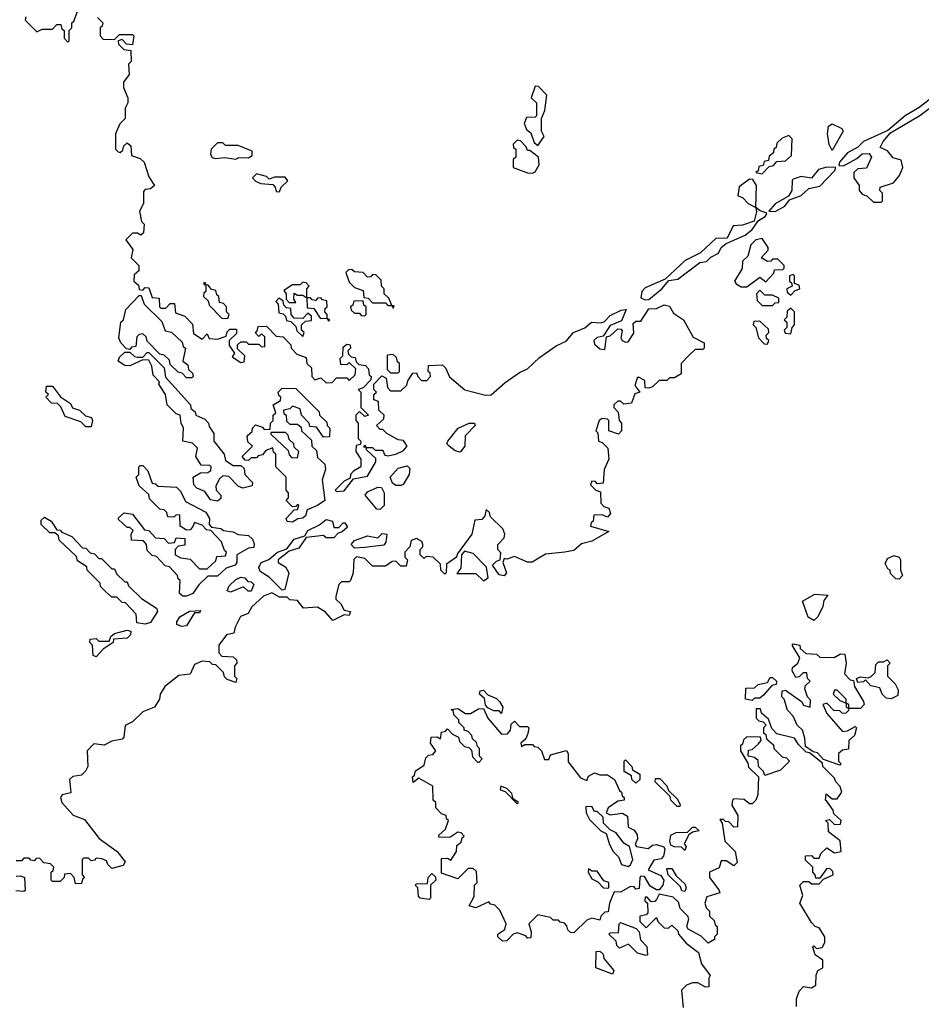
# Model space of a CAD drawing. Extents: x 2769579 to 2883812, y 684207 to 828660.
# Tile 249 of 256: x 2780828 to 2784321, y 786784 to 790597. Entities that reach past the tile are written whole.
import ezdxf

# ---------------------------------------------------------------- set-up
doc = ezdxf.new("R2010")
doc.units = 0

msp = doc.modelspace()

# ---------------------------------------------------------------- linework, layer by layer
at = {"layer": '0CON02XD'}
for points in [[(2780851.7, 790608.3), (2780850, 790595), (2780895, 790550), (2780915, 790560), (2780955, 790560), (2780971.7, 790578.3), (2780988.3, 790578.3), (2780991.7, 790561.7), (2781000, 790555), (2781000, 790525), (2781015, 790510), (2781020, 790515), (2781020, 790555), (2781030, 790565), (2781030, 790585), (2781038.3, 790591.7), (2781051.7, 790628.3)], [(2781130, 790605), (2781150, 790585), (2781148.3, 790571.7), (2781140, 790565), (2781140, 790535), (2781151.7, 790521.7), (2781195, 790520), (2781215, 790540), (2781265, 790540), (2781270, 790535), (2781265, 790500), (2781241.7, 790501.7), (2781225, 790520), (2781210, 790515), (2781211.7, 790501.7), (2781231.7, 790481.7), (2781258.3, 790478.3), (2781260, 790435), (2781250, 790425), (2781252.5, 790385), (2781230, 790355), (2781230, 790335), (2781247.5, 790295), (2781247.5, 790275), (2781237.5, 790255), (2781237.5, 790215), (2781216.4, 790193.6), (2781200, 790155), (2781200, 790095), (2781210, 790085), (2781217.5, 790082.5), (2781228.3, 790091.7), (2781231.7, 790108.3), (2781245, 790120), (2781258.3, 790108.3)], [(2782835, 790110), (2782860, 790145), (2782850, 790165), (2782850, 790215), (2782862.5, 790245), (2782870, 790305), (2782838.3, 790338.3), (2782825, 790340), (2782810, 790295), (2782830, 790275), (2782830, 790225), (2782825, 790220), (2782791.7, 790218.3), (2782782.5, 790195), (2782791.7, 790171.7), (2782808.3, 790158.3), (2782821.7, 790121.7), (2782835, 790110)], [(2784405, 790328), (2784312.9, 790257.1), (2784258.8, 790225), (2784191.7, 790168.3), (2784096.7, 790125), (2784075, 790103.3), (2784035, 790081.2), (2784003.8, 790045), (2784001.7, 790031.7), (2784019.3, 790030.7), (2784070.7, 790059.3), (2784092, 790078), (2784118.8, 790078.8), (2784127.5, 790065), (2784108.3, 790021.7), (2784075, 790020), (2784060, 790005), (2784060, 789985), (2784080, 789955), (2784080, 789935), (2784091.7, 789921.7), (2784110, 789915), (2784135, 789890), (2784165, 789890)], [(2784165, 789890), (2784170, 789895), (2784170, 789925), (2784160, 789935), (2784161.7, 789948.3), (2784212.5, 789965), (2784236.1, 789993.9), (2784248.8, 790025), (2784243, 790053), (2784211.7, 790061.7), (2784189.3, 790089.3), (2784161.7, 790101.7), (2784172.5, 790125), (2784201.2, 790158.8), (2784315, 790226.2), (2784420, 790305)], [(2783975, 790090), (2783963.6, 790113.6), (2783958, 790155), (2783961.2, 790185), (2783975, 790194), (2784013.3, 790175), (2784018, 790165), (2783975, 790090)], [(2781665, 790057.5), (2781677, 790063), (2781715, 790062.5), (2781728.3, 790071.7), (2781728.3, 790088.3), (2781675, 790110), (2781625, 790110), (2781615, 790120), (2781595, 790120), (2781570, 790095), (2781567.5, 790075), (2781573.6, 790063.6), (2781585, 790060), (2781623.6, 790063.6), (2781665, 790057.5)], [(2782815, 790002.5), (2782825, 790007.5), (2782840, 790035), (2782837.5, 790065), (2782805, 790090), (2782795, 790090), (2782790, 790105), (2782768.3, 790128.3), (2782755, 790130), (2782740, 790115), (2782741.7, 790101.7), (2782750, 790095), (2782750, 790065), (2782740, 790055), (2782740, 790025), (2782795, 790003.3), (2782815, 790002.5)], [(2783705, 790000), (2783731.7, 790028.3), (2783748.3, 790031.7), (2783761.7, 790048.3), (2783795, 790050), (2783818.3, 790071.7), (2783820, 790135), (2783808.3, 790148.3), (2783781.7, 790138.3), (2783761.7, 790118.3), (2783758.3, 790101.7), (2783750, 790095), (2783748.3, 790081.7), (2783731.7, 790068.3), (2783728.3, 790051.7), (2783711.7, 790048.3), (2783708.3, 790031.7), (2783691.7, 790028.3), (2783688.3, 790011.7), (2783680, 790005), (2783705, 790000)], [(2781258.3, 790108.3), (2781261.7, 790071.7), (2781295, 790060), (2781310, 790045), (2781328.3, 789988.3), (2781350, 789955), (2781335, 789942.5), (2781315, 789940), (2781308.3, 789931.7), (2781307.5, 789885), (2781292.5, 789855), (2781300, 789815), (2781310, 789805), (2781308.3, 789771.7), (2781297.5, 789762.5), (2781285, 789770), (2781265, 789770), (2781240, 789745), (2781267, 789707), (2781260, 789675), (2781290, 789645), (2781290, 789625), (2781271.7, 789608.3), (2781270, 789585), (2781288.3, 789568.3), (2781291.7, 789551.7), (2781305, 789550), (2781315, 789560), (2781328.3, 789558.3), (2781341.7, 789521.7), (2781368.3, 789518.3), (2781370, 789485), (2781375, 789480), (2781395, 789480), (2781411.7, 789498.3), (2781428.3, 789498.3), (2781431.7, 789461.7), (2781468.3, 789448.3), (2781498.3, 789418.3), (2781501.7, 789381.7), (2781535, 789360), (2781555, 789380), (2781561.7, 789361.7), (2781595, 789360), (2781628.3, 789371.7), (2781631.7, 789388.3), (2781641.7, 789398.3), (2781668.3, 789398.3), (2781668.3, 789381.7), (2781640, 789355), (2781640, 789335), (2781660, 789305), (2781651.7, 789291.7), (2781685, 789270), (2781698.3, 789271.7), (2781700, 789295), (2781671.7, 789321.7), (2781671.7, 789338.3), (2781685, 789350), (2781705, 789350), (2781715, 789340), (2781755, 789340), (2781765, 789330), (2781778.3, 789331.7), (2781778.3, 789368.3), (2781765, 789380), (2781755, 789370), (2781740, 789385), (2781748.3, 789391.7), (2781751.7, 789408.3), (2781785, 789410), (2781821.7, 789371.7), (2781848.3, 789368.3), (2781878.3, 789338.3), (2781880, 789325), (2781901.7, 789301.7), (2781938.3, 789288.3), (2781940, 789265), (2781958.3, 789248.3), (2781960, 789215), (2781971.7, 789201.7), (2781995, 789210), (2782015, 789190), (2782038.3, 789191.7), (2782055, 789210), (2782095, 789210), (2782105, 789200), (2782128.3, 789221.7), (2782130, 789245), (2782105, 789270), (2782095, 789260), (2782071.7, 789261.7), (2782070, 789285), (2782080, 789295), (2782081.7, 789328.3), (2782095, 789340), (2782108.3, 789338.3), (2782110, 789325), (2782100, 789315), (2782101.7, 789301.7), (2782111.7, 789291.7), (2782128.3, 789288.3), (2782131.7, 789271.7), (2782141.7, 789261.7), (2782168.3, 789258.3), (2782180, 789245), (2782181.7, 789221.7), (2782190, 789215), (2782188.3, 789201.7), (2782158.3, 789171.7), (2782140, 789165), (2782150, 789155), (2782150, 789095), (2782180, 789065), (2782165, 789060), (2782145, 789080), (2782130, 789065), (2782130, 789045), (2782140, 789035), (2782140, 788975), (2782150, 788965), (2782148.3, 788951.7), (2782131.7, 788948.3), (2782130, 788925), (2782150, 788895), (2782150, 788865), (2782121.7, 788848.3), (2782110, 788835), (2782108.3, 788821.7), (2782085, 788810), (2782050, 788775), (2782055, 788770), (2782085, 788772), (2782121.7, 788818.3), (2782175, 788828.8), (2782207.5, 788885), (2782207.5, 788897.5), (2782171.7, 788931.7), (2782170, 788940), (2782161.7, 788941.7), (2782165, 788950), (2782170, 788940), (2782195, 788940), (2782205, 788930), (2782235, 788930), (2782241.7, 788911.7), (2782255, 788907.5), (2782285, 788913.8), (2782315, 788928.8), (2782328.8, 788945), (2782315, 788967.5), (2782295, 788970), (2782250, 788995), (2782235, 789010), (2782225, 789010), (2782210, 789025), (2782238.3, 789051.7), (2782240, 789065), (2782220, 789085), (2782218.3, 789118.3), (2782200, 789125), (2782200, 789145), (2782210, 789155), (2782200, 789165), (2782200, 789185), (2782231.7, 789218.3), (2782248.3, 789208.3), (2782253, 789173), (2782265, 789160), (2782305, 789160), (2782328.3, 789181.7), (2782331.7, 789198.3), (2782351.7, 789228.3), (2782365, 789230), (2782370, 789215), (2782385, 789200), (2782405, 789200), (2782420, 789215), (2782418.3, 789228.3), (2782410, 789235), (2782411.7, 789258.3), (2782465, 789260), (2782478.3, 789248.3), (2782493.6, 789213.6), (2782553, 789163), (2782632.3, 789142.3), (2782655, 789144.2), (2782708.5, 789191.5), (2782765, 789230.8), (2782795.5, 789244.5), (2782841.3, 789288.7), (2782905.8, 789334.2), (2782945, 789352), (2782973.9, 789386.1), (2783017, 789403), (2783043.8, 789426.2), (2783077.5, 789422.5), (2783092.9, 789427.1), (2783115, 789450.8), (2783158, 789472), (2783177.5, 789475), (2783159.3, 789430.7), (2783115, 789412.5), (2783088.3, 789371.7), (2783065, 789366.7), (2783052.5, 789355), (2783055, 789340), (2783075, 789322.5), (2783095, 789320), (2783101.7, 789368.3), (2783115, 789372.5), (2783145, 789400), (2783158.3, 789398.3), (2783161.7, 789391.7), (2783157.5, 789365), (2783162.5, 789355), (2783175, 789347.5), (2783185, 789350), (2783207, 789383), (2783205, 789420), (2783215, 789430), (2783235, 789430), (2783265, 789476.7), (2783295, 789478.8), (2783325, 789492.5), (2783345, 789487.5), (2783360.7, 789460.7), (2783400, 789435), (2783437, 789367), (2783480, 789345), (2783480, 789325), (2783475, 789320), (2783445, 789320), (2783421.7, 789298.3), (2783390, 789265), (2783390, 789225), (2783365, 789210), (2783345, 789210), (2783335, 789200), (2783305, 789200), (2783280, 789175), (2783265, 789170), (2783251.7, 789171.7), (2783249.3, 789199.3), (2783225, 789212.5), (2783220.7, 789209.3), (2783210.7, 789180.7), (2783230, 789155), (2783211.7, 789148.3), (2783198.3, 789111.7), (2783168.3, 789108.3), (2783155, 789120), (2783145, 789120), (2783130, 789105), (2783130, 789095), (2783147, 789077), (2783150, 789045), (2783160, 789035), (2783160, 789005), (2783148.3, 788991.7), (2783110, 789005), (2783110, 789045), (2783105, 789050), (2783085, 789052.5), (2783072.5, 789045), (2783060, 789005), (2783067.5, 788997.5), (2783070, 788965), (2783085, 788960), (2783107, 788937), (2783110, 788895), (2783092.5, 788855), (2783088.3, 788801.7), (2783065, 788800), (2783058.3, 788808.3), (2783045, 788810), (2783040, 788795), (2783060, 788775), (2783078.3, 788768.3), (2783080, 788725), (2783091.7, 788711.7), (2783110, 788705), (2783117.5, 788685), (2783105, 788670), (2783085, 788680), (2783051.7, 788678.3), (2783050, 788655), (2783041.7, 788648.3), (2783040, 788635), (2783110, 788615), (2783045, 788577.5), (2783005, 788566.7), (2782975, 788541.2), (2782940, 788535), (2782865, 788526.7), (2782813.6, 788496.4), (2782795, 788496.7), (2782745, 788517.5), (2782715, 788507.5), (2782705, 788510), (2782700, 788495), (2782713.8, 788455), (2782705, 788443.8), (2782685, 788446.7), (2782660, 788485), (2782675, 788500), (2782690, 788505), (2782691.7, 788531.7), (2782680, 788545), (2782680, 788565), (2782705, 788590), (2782707.5, 788605), (2782700, 788625), (2782651.7, 788671.7), (2782648.3, 788688.3), (2782635, 788700), (2782630, 788675), (2782618.3, 788661.7), (2782591.7, 788658.3), (2782580, 788605), (2782523, 788527), (2782520, 788515), (2782481.7, 788488.3), (2782480, 788455), (2782475, 788450), (2782460, 788465), (2782458.3, 788488.3), (2782430, 788515), (2782402.5, 788517.5), (2782395, 788510), (2782380, 788525), (2782380, 788545), (2782390, 788555), (2782390, 788565), (2782386.4, 788576.4), (2782365, 788587.5), (2782345, 788580), (2782340, 788555), (2782320, 788535), (2782320, 788515), (2782330, 788505), (2782325, 788480), (2782305, 788480), (2782285, 788500), (2782271.7, 788498.3), (2782245, 788480), (2782195, 788480), (2782165, 788510), (2782133, 788517), (2782123, 788507), (2782120, 788455), (2782110, 788425), (2782105, 788420), (2782075, 788420), (2782065, 788410), (2782052.5, 788365), (2782053, 788353), (2782072.5, 788335), (2782085, 788310), (2782110, 788305), (2782105, 788290), (2782085, 788292.5), (2782040.8, 788270.8), (2782012.5, 788302.5), (2781981.7, 788321.7), (2781928.3, 788318.3), (2781905, 788347.5), (2781875, 788350), (2781865, 788360), (2781835, 788360), (2781805, 788377.5), (2781772.5, 788365), (2781727, 788323), (2781713, 788297), (2781684.1, 788285.9), (2781662.5, 788245), (2781658.3, 788221.7), (2781630, 788215), (2781600, 788175), (2781600, 788145), (2781611.7, 788131.7), (2781655, 788130), (2781668.3, 788118.3), (2781670, 788105), (2781660, 788095), (2781660, 788055), (2781670, 788045), (2781665, 788030), (2781631.7, 788041.7), (2781621.7, 788051.7), (2781618.3, 788068.3), (2781588.3, 788098.3), (2781575, 788100), (2781565, 788110), (2781535, 788112.5), (2781505, 788100), (2781488.3, 788061.7), (2781445, 788056.7), (2781390, 788015), (2781372.5, 787985), (2781370, 787965), (2781350, 787935), (2781305, 787916.2), (2781265, 787877.5), (2781237, 787863), (2781231.7, 787818.3), (2781225, 787810), (2781185, 787802.5), (2781155, 787787.5), (2781115, 787792.5), (2781090, 787765), (2781092.5, 787705), (2781083, 787687), (2781068.3, 787671.7), (2781034.2, 787665.8), (2781021.2, 787655), (2781027, 787603), (2780992.5, 787595), (2780986.7, 787585), (2780991.2, 787565), (2781035, 787516.7), (2781079.3, 787499.3), (2781135.8, 787425.8), (2781205.5, 787375.5), (2781236.7, 787335), (2781229.3, 787320.7), (2781185, 787310), (2781170, 787325), (2781165, 787340), (2781147, 787347), (2781125, 787350), (2781118.3, 787341.7), (2781105, 787340), (2781095, 787350), (2781075, 787350), (2781070, 787345), (2781070, 787285), (2781080, 787275), (2781071.7, 787268.3), (2781068.3, 787251.7), (2781045, 787250), (2781040, 787275), (2781025, 787290), (2781001.7, 787288.3), (2781000, 787275), (2780985, 787260), (2780955, 787260), (2780950, 787265), (2780950, 787295), (2780958.3, 787301.7), (2780960, 787315), (2780948.3, 787328.3), (2780921.7, 787331.7), (2780905, 787350), (2780891.7, 787348.3), (2780885, 787340), (2780871.7, 787341.7), (2780865, 787350), (2780845, 787350), (2780835, 787340), (2780815, 787340)], [(2781835, 789930), (2781841.7, 789948.3), (2781867, 789973), (2781857, 789987), (2781815, 789987.5), (2781795, 789980), (2781785, 789990), (2781745, 790000), (2781730, 789985), (2781741.7, 789971.7), (2781763, 789963), (2781808.3, 789958.3), (2781818.3, 789948.3), (2781821.7, 789931.7), (2781835, 789930)], [(2783755, 789853.8), (2783792.5, 789875), (2783810, 789900), (2783855, 789916.2), (2783885, 789943.8), (2783928.3, 789951.7), (2783986.4, 790013.6), (2783990, 790025), (2783955, 790026), (2783922.7, 790017.3), (2783895, 789983.8), (2783855, 789990), (2783825, 789980), (2783820, 789975), (2783818.8, 789935), (2783807, 789913), (2783755, 789883.3), (2783730, 789855), (2783755, 789853.8)], [(2783251.7, 789511.7), (2783265, 789513.3), (2783315.7, 789554.3), (2783343.3, 789586.7), (2783378.3, 789591.7), (2783462.9, 789657.1), (2783489.2, 789660.8), (2783505, 789676.7), (2783535, 789692.5), (2783546.2, 789715), (2783565, 789730), (2783638, 789762), (2783666, 789784), (2783690.5, 789819.5), (2783716.2, 789835), (2783722.5, 789845), (2783719.3, 789849.3), (2783696.2, 789856.2), (2783680, 789870), (2783682.5, 789955), (2783668.3, 789978.3), (2783655, 789980), (2783615, 789950), (2783610, 789915), (2783628.3, 789908.3), (2783650, 789885), (2783680, 789870), (2783682.5, 789852.5), (2783673.6, 789816.4), (2783628.6, 789801.4), (2783591.7, 789798.3), (2783568.8, 789751.2), (2783525, 789750), (2783465.8, 789694.2), (2783405.9, 789664.1), (2783328.3, 789591.7), (2783250.9, 789559.1), (2783238.8, 789545), (2783235, 789520), (2783251.7, 789511.7)], [(2783645, 789562.5), (2783695, 789600), (2783718.3, 789581.7), (2783750, 789615), (2783751.7, 789628.3), (2783785, 789630), (2783790, 789635), (2783790, 789645), (2783765, 789670), (2783745, 789670), (2783738.3, 789661.7), (2783725, 789660), (2783700, 789675), (2783727.5, 789705), (2783727.5, 789715), (2783705, 789750), (2783680, 789745), (2783660, 789725), (2783648.3, 789681.7), (2783628.3, 789661.7), (2783627, 789633), (2783597.5, 789585), (2783603.6, 789573.6), (2783623, 789563), (2783645, 789562.5)], [(2782275, 789480), (2782278.3, 789488.3), (2782270, 789490), (2782258.3, 789518.3), (2782240, 789535), (2782240, 789555), (2782230, 789565), (2782228.3, 789588.3), (2782208.3, 789608.3), (2782195, 789610), (2782188.3, 789601.7), (2782175, 789600), (2782158.3, 789618.3), (2782125, 789620), (2782115, 789630), (2782101.7, 789628.3), (2782091.7, 789618.3), (2782105, 789580), (2782125, 789560), (2782158.3, 789548.3), (2782161.7, 789521.7), (2782178.3, 789518.3), (2782195, 789500), (2782245, 789500), (2782255, 789490), (2782270, 789490), (2782275, 789480)], [(2781635, 789440), (2781640, 789455), (2781630, 789465), (2781630, 789485), (2781618.3, 789498.3), (2781601.7, 789501.7), (2781600, 789525), (2781591.7, 789531.7), (2781588.3, 789548.3), (2781571.7, 789551.7), (2781558.3, 789568.3), (2781550, 789570), (2781548.3, 789578.3), (2781541.7, 789578.3), (2781541.7, 789571.7), (2781550, 789570), (2781550, 789545), (2781541.7, 789538.3), (2781540, 789525), (2781558.3, 789508.3), (2781561.7, 789491.7), (2781611.7, 789441.7), (2781635, 789440)], [(2782025, 789430), (2782030, 789435), (2782020, 789440), (2782020, 789455), (2782010, 789465), (2782011.7, 789478.3), (2782020, 789485), (2782018.3, 789508.3), (2782001.7, 789511.7), (2781995, 789520), (2781981.7, 789518.3), (2781975, 789510), (2781961.7, 789511.7), (2781955, 789520), (2781940, 789520), (2781940, 789555), (2781950, 789565), (2781938.3, 789578.3), (2781925, 789580), (2781915, 789570), (2781885, 789570), (2781851.7, 789548.3), (2781860, 789535), (2781860, 789515), (2781871.7, 789501.7), (2781898.3, 789501.7), (2781890, 789515), (2781891.7, 789538.3), (2781905, 789530), (2781925, 789530), (2781940, 789520), (2781941.7, 789481.7), (2781968.3, 789478.3), (2781991.7, 789441.7), (2782020, 789440), (2782025, 789430)], [(2783815, 789530), (2783831.7, 789548.3), (2783850, 789555), (2783848.3, 789568.3), (2783830, 789575), (2783830, 789605), (2783825, 789610), (2783810, 789605), (2783810, 789585), (2783818.3, 789578.3), (2783820, 789565), (2783800, 789555), (2783801.7, 789541.7), (2783815, 789530)], [(2783745, 789490), (2783755, 789500), (2783768.3, 789501.7), (2783768.3, 789518.3), (2783745, 789530), (2783715, 789530), (2783695, 789550), (2783682.5, 789535), (2783685, 789510), (2783705, 789490), (2783745, 789490)], [(2781495, 789210), (2781475, 789210), (2781458.3, 789228.3), (2781441.7, 789231.7), (2781411.7, 789261.7), (2781408.3, 789278.3), (2781388.3, 789298.3), (2781371.7, 789301.7), (2781321.7, 789351.7), (2781318.3, 789368.3), (2781305, 789380), (2781291.7, 789378.3), (2781281.7, 789368.3), (2781278.3, 789331.7), (2781261.7, 789328.3), (2781255, 789320), (2781241.7, 789321.7), (2781220, 789345), (2781212.5, 789365), (2781220, 789425), (2781230, 789435), (2781240, 789475), (2781291.7, 789528.3), (2781298.3, 789528.3), (2781310, 789495), (2781378.3, 789428.3), (2781391.7, 789391.7), (2781417, 789387), (2781458.3, 789348.3), (2781461.7, 789331.7), (2781470, 789325), (2781460, 789275), (2781480, 789260), (2781481.7, 789241.7), (2781498.3, 789228.3), (2781500, 789215), (2781495, 789210)], [(2781925, 789370), (2781930, 789385), (2781920, 789395), (2781920, 789415), (2781935, 789430), (2781958.3, 789431.7), (2781958.3, 789448.3), (2781945, 789460), (2781925, 789440), (2781891.7, 789441.7), (2781880, 789455), (2781878.3, 789478.3), (2781861.7, 789481.7), (2781851.7, 789491.7), (2781848.3, 789508.3), (2781831.7, 789518.3), (2781820, 789505), (2781830, 789495), (2781831.7, 789461.7), (2781848.3, 789458.3), (2781858.3, 789448.3), (2781861.7, 789431.7), (2781878.3, 789428.3), (2781898.3, 789408.3), (2781901.7, 789391.7), (2781925, 789370)], [(2782165, 789450), (2782170, 789455), (2782170, 789485), (2782161.7, 789491.7), (2782158.3, 789508.3), (2782122.5, 789507.5), (2782118.3, 789491.7), (2782110, 789485), (2782111.7, 789471.7), (2782125, 789460), (2782145, 789460), (2782151.7, 789451.7), (2782165, 789450)], [(2783815, 789380), (2783820, 789405), (2783830, 789415), (2783830, 789465), (2783815, 789480), (2783801.7, 789468.3), (2783800, 789445), (2783790, 789435), (2783800, 789425), (2783800, 789405), (2783790, 789395), (2783793, 789383), (2783815, 789380)], [(2783725, 789340), (2783730, 789355), (2783721.7, 789361.7), (2783720, 789375), (2783730, 789385), (2783728.3, 789398.3), (2783695, 789430), (2783671.7, 789428.3), (2783670, 789415), (2783680, 789405), (2783690, 789365), (2783711.7, 789341.7), (2783725, 789340)], [(2781595, 788732.5), (2781567, 788737), (2781545, 788770), (2781515, 788782.5), (2781502.5, 788795), (2781500, 788825), (2781528.3, 788841.7), (2781557, 788843), (2781568.3, 788851.7), (2781570, 788865), (2781565, 788870), (2781531.7, 788871.7), (2781510, 788905), (2781517.5, 788937.5), (2781497.5, 788957.5), (2781460, 788965), (2781462.5, 789015), (2781453.3, 789035), (2781450, 789065), (2781435, 789070), (2781400, 789105), (2781392.5, 789145), (2781367.5, 789185), (2781370, 789195), (2781345, 789220), (2781340, 789255), (2781328.3, 789278.3), (2781305, 789280), (2781255, 789256.7), (2781235, 789257.5), (2781210, 789275), (2781215, 789290), (2781235, 789310), (2781255, 789310), (2781273, 789293), (2781285, 789290), (2781305, 789290), (2781321.7, 789308.3), (2781328.3, 789308.3), (2781388.3, 789248.3), (2781392.5, 789212.5), (2781490, 789105), (2781491.7, 789091.7), (2781508.3, 789078.3), (2781510, 789065), (2781545, 789050), (2781560, 789035), (2781561.7, 789021.7), (2781580, 788995), (2781580, 788965), (2781620, 788915), (2781625, 788890), (2781655, 788870), (2781685, 788870), (2781698.3, 788858.3), (2781700, 788835), (2781730, 788805), (2781728.3, 788791.7), (2781693, 788783), (2781675, 788790), (2781638.3, 788828.3), (2781615, 788830), (2781601.7, 788818.3), (2781588.3, 788791.7), (2781590, 788775), (2781607.5, 788755), (2781607, 788743), (2781595, 788732.5)], [(2782295, 789230), (2782300, 789235), (2782300, 789265), (2782291.7, 789271.7), (2782288.3, 789288.3), (2782275, 789300), (2782251.7, 789298.3), (2782251.7, 789241.7), (2782265, 789230), (2782295, 789230)], [(2781105, 789020), (2781085, 789020), (2781065, 789040), (2781005, 789060), (2780988.3, 789098.3), (2780975, 789110), (2780951.7, 789111.7), (2780930, 789135), (2780940, 789145), (2780930, 789155), (2780931.7, 789178.3), (2780955, 789177.5), (2780986.7, 789136.7), (2781025, 789110), (2781033.3, 789093.3), (2781060, 789085), (2781083, 789063), (2781106.4, 789056.4), (2781110, 789045), (2781105, 789020)], [(2781885, 788651.2), (2781863.8, 788653.8), (2781860, 788665), (2781891.7, 788698.3), (2781905, 788700), (2781910, 788715), (2781905, 788720), (2781898.3, 788711.7), (2781885, 788710), (2781860, 788735), (2781870, 788745), (2781870, 788765), (2781860, 788775), (2781860, 788825), (2781820, 788865), (2781820, 788915), (2781811.7, 788921.7), (2781808.3, 788938.3), (2781781.7, 788928.3), (2781768.3, 788911.7), (2781751.7, 788908.3), (2781745, 788900), (2781725, 788900), (2781715, 788890), (2781701.7, 788891.7), (2781690, 788905), (2781730, 788945), (2781711.7, 788961.7), (2781710, 788985), (2781728.3, 789001.7), (2781730, 789015), (2781741.7, 789028.3), (2781768.3, 789018.3), (2781775, 789010), (2781798.3, 789011.7), (2781800, 789035), (2781810, 789045), (2781810, 789065), (2781820, 789075), (2781810, 789105), (2781838.3, 789121.7), (2781840, 789135), (2781831.7, 789141.7), (2781830, 789155), (2781845, 789170), (2781898.3, 789168.3), (2781988.3, 789078.3), (2781990, 789065), (2782018.3, 789038.3), (2782020, 789025), (2782030, 789015), (2782028.3, 788981.7), (2782005, 788980), (2781978.3, 789018.3), (2781951.7, 789021.7), (2781950, 789035), (2781920, 789065), (2781915, 789090), (2781885, 789100), (2781875, 789090), (2781850, 789085), (2781851.7, 789071.7), (2781860, 789065), (2781861.7, 789041.7), (2781875, 789030), (2781905, 789030), (2781918.3, 789018.3), (2781920, 789005), (2781958.3, 788968.3), (2781960, 788945), (2781978.3, 788928.3), (2781981.7, 788901.7), (2782010, 788875), (2782012.5, 788855), (2782000, 788815), (2782010, 788735), (2781982.5, 788715), (2781941.7, 788698.3), (2781936, 788675), (2781925, 788666.7), (2781906.1, 788663.9), (2781885, 788651.2)], [(2782535, 788922.5), (2782515, 788927.5), (2782492.5, 788945), (2782482.5, 788955), (2782486.2, 788965), (2782526.2, 789015), (2782570, 789035), (2782590, 789035), (2782592.5, 789025), (2782553.3, 788985), (2782552.5, 788945), (2782535, 788922.5)], [(2781905, 788900), (2781910, 788925), (2781891.7, 788941.7), (2781890, 788955), (2781871.7, 788971.7), (2781868.3, 788988.3), (2781858.3, 788998.3), (2781801.7, 788998.3), (2781801.7, 788991.7), (2781868.3, 788928.3), (2781871.7, 788911.7), (2781881.7, 788901.7), (2781905, 788900)], [(2781475, 788364.2), (2781460, 788365), (2781447.5, 788375), (2781450, 788425), (2781441.7, 788431.7), (2781440, 788445), (2781408.3, 788478.3), (2781391.7, 788481.7), (2781358.3, 788518.3), (2781341.7, 788521.7), (2781321.7, 788541.7), (2781320, 788565), (2781308.3, 788578.3), (2781261.7, 788581.7), (2781260, 788605), (2781268.3, 788618.3), (2781255, 788630), (2781245, 788630), (2781211.7, 788661.7), (2781211.7, 788668.3), (2781233, 788687), (2781265, 788682.5), (2781311.7, 788621.7), (2781328.3, 788618.3), (2781355, 788590), (2781388.3, 788588.3), (2781405, 788570), (2781428.3, 788571.7), (2781435, 788590), (2781468.3, 788588.3), (2781468.3, 788561.7), (2781441.7, 788558.3), (2781430, 788545), (2781430, 788525), (2781452.5, 788512.5), (2781488.3, 788508.3), (2781525, 788470), (2781555, 788470), (2781588.3, 788501.7), (2781591.7, 788518.3), (2781625, 788520), (2781630, 788535), (2781621.7, 788541.7), (2781610, 788575), (2781568.3, 788618.3), (2781551.7, 788621.7), (2781535, 788640), (2781505, 788650), (2781498.3, 788631.7), (2781488.3, 788621.7), (2781475, 788620), (2781450, 788635), (2781448.3, 788678.3), (2781435, 788680), (2781425, 788670), (2781401.7, 788671.7), (2781398.3, 788688.3), (2781388.3, 788698.3), (2781371.7, 788701.7), (2781331.7, 788741.7), (2781328.3, 788758.3), (2781291.7, 788791.7), (2781280, 788825), (2781290, 788835), (2781290, 788865), (2781295, 788870), (2781305, 788870), (2781325, 788850), (2781341.7, 788801.7), (2781355, 788800), (2781365, 788790), (2781436.2, 788786.2), (2781450.7, 788770.7), (2781470.7, 788730.7), (2781549.5, 788689.5), (2781563.3, 788665), (2781562.5, 788642.5), (2781571.7, 788631.7), (2781607, 788627), (2781618.3, 788618.3), (2781655, 788613.3), (2781675, 788603.3), (2781715, 788600), (2781730, 788585), (2781737, 788567), (2781735, 788552.5), (2781715, 788550), (2781670, 788525), (2781669.2, 788495), (2781663.3, 788485), (2781627.7, 788472.3), (2781595, 788442.5), (2781557.5, 788442.5), (2781522, 788408), (2781498.8, 788375), (2781475, 788364.2)], [(2782305, 788792.5), (2782285, 788793.3), (2782272, 788802), (2782264, 788825), (2782295, 788860), (2782329.5, 788869.5), (2782339.3, 788859.3), (2782336.7, 788835), (2782313.3, 788796.7), (2782305, 788792.5)], [(2782225, 788700), (2782211.7, 788701.7), (2782166.7, 788755), (2782175, 788768.8), (2782216.2, 788786.2), (2782230, 788785), (2782240, 788765), (2782240, 788715), (2782225, 788700)], [(2781315, 788256.2), (2781281.7, 788261.7), (2781280, 788295), (2781238.3, 788338.3), (2781225, 788340), (2781205, 788360), (2781185, 788360), (2781161.7, 788381.7), (2781141.7, 788401.7), (2781140, 788415), (2781090, 788465), (2781088.3, 788478.3), (2781051.7, 788501.7), (2781048.3, 788518.3), (2780981.7, 788581.7), (2780978.3, 788598.3), (2780965, 788610), (2780945, 788610), (2780911.7, 788641.7), (2780911.7, 788658.3), (2780925, 788670), (2780950, 788655), (2780971.7, 788621.7), (2780985, 788620), (2780991.7, 788611.7), (2781030, 788595), (2781071.7, 788551.7), (2781085, 788550), (2781101.7, 788531.7), (2781118.3, 788528.3), (2781135, 788510), (2781145, 788510), (2781185, 788470), (2781195, 788470), (2781205, 788450), (2781235, 788420), (2781245, 788420), (2781250, 788405), (2781300, 788355), (2781358.3, 788318.3), (2781362.5, 788305), (2781335, 788262.5), (2781315, 788256.2)], [(2781845, 788387.5), (2781795, 788438), (2781760, 788460), (2781754.2, 788475), (2781764, 788495), (2781793.8, 788506.2), (2781827.5, 788535), (2781862.5, 788547.5), (2781891.2, 788585), (2781932.5, 788597.5), (2781945, 788618.8), (2781989.2, 788640.8), (2782015, 788661.2), (2782040, 788655), (2782045, 788630), (2782065, 788630), (2782081.7, 788648.3), (2782088.3, 788648.3), (2782098.3, 788631.7), (2782077, 788613), (2782061.7, 788608.3), (2782045, 788590), (2782015, 788590), (2782005, 788600), (2781938.3, 788591.7), (2781909.3, 788550.7), (2781871.7, 788538.3), (2781830, 788505), (2781830, 788495), (2781858, 788478), (2781871.2, 788455), (2781855, 788390), (2781845, 788387.5)], [(2782125, 788550), (2782112.5, 788565), (2782125, 788580), (2782175, 788597.5), (2782215, 788590), (2782233, 788607), (2782250, 788605), (2782247, 788573), (2782238.3, 788561.7), (2782165, 788552.5), (2782125, 788550)], [(2782625, 788424), (2782643.3, 788435), (2782637, 788477), (2782585, 788530), (2782551.7, 788538.3), (2782540, 788525), (2782537, 788473), (2782521.7, 788451.7), (2782595, 788452.5), (2782625, 788424)], [(2784235, 788430), (2784221.7, 788431.7), (2784201.7, 788451.7), (2784200, 788465), (2784190.7, 788470.7), (2784180.7, 788490.7), (2784190.3, 788509.7), (2784215, 788522), (2784235, 788516), (2784240, 788505), (2784240, 788465), (2784247.5, 788445), (2784235, 788430)], [(2781645, 788380), (2781632.5, 788385), (2781640, 788405), (2781665, 788429.2), (2781685, 788437.5), (2781700, 788435), (2781711.7, 788421.7), (2781725, 788420), (2781735, 788410), (2781725, 788383.3), (2781713.8, 788383.8), (2781695, 788400), (2781645, 788380)], [(2783905, 788270), (2783883, 788283), (2783860, 788345), (2783908.3, 788371.7), (2783958.3, 788368.3), (2783943, 788347), (2783940, 788325), (2783920, 788285), (2783905, 788270)], [(2781455, 788247.5), (2781437.5, 788255), (2781436.7, 788265), (2781448.8, 788285), (2781486.4, 788306.4), (2781528.3, 788308.3), (2781525, 788300), (2781505, 788300), (2781475, 788250), (2781455, 788247.5)], [(2781125, 788130), (2781112.5, 788135), (2781110, 788175), (2781100, 788185), (2781101.7, 788198.3), (2781125, 788200), (2781135, 788190), (2781175, 788190), (2781181.7, 788208.3), (2781195, 788220), (2781245, 788232.5), (2781259.3, 788229.3), (2781258, 788215), (2781245, 788202), (2781191.7, 788198.3), (2781190, 788185), (2781151.2, 788158.8), (2781125, 788130)], [(2784005, 787710), (2783941.7, 787731.7), (2783918.3, 787758.3), (2783901.7, 787761.7), (2783871.7, 787781.7), (2783870, 787815), (2783860, 787845), (2783840, 787865), (2783825, 787900), (2783803, 787923), (2783790, 787965), (2783780, 787975), (2783781.7, 787998.3), (2783795, 788000), (2783856.7, 787956.7), (2783865, 787942.5), (2783890, 787935), (2783891.7, 787961.7), (2783880, 787975), (2783870, 788005), (2783871.7, 788018.3), (2783890, 788035), (2783880, 788045), (2783877, 788067), (2783863, 788067), (2783848.3, 788051.7), (2783835, 788050), (2783820, 788075), (2783821.7, 788088.3), (2783842.5, 788105), (2783850, 788125), (2783820, 788175), (2783825, 788180), (2783850, 788175), (2783851.7, 788161.7), (2783873, 788143), (2783915, 788140), (2783928.3, 788128.3), (2783983, 788127), (2784008.3, 788141.7), (2784025, 788140), (2784030, 788105), (2784023, 788063), (2784045, 788040), (2784058.3, 788038.3), (2784062.5, 788015), (2784097, 787957), (2784100, 787945), (2784085, 787930), (2784040, 787930), (2784040, 787945), (2784030, 787950), (2784030, 787965), (2783995, 788000), (2783985, 788000), (2783980, 787985), (2784005, 787960), (2784030, 787950), (2784030, 787935), (2784040, 787930), (2784038.3, 787921.7), (2784028.3, 787911.7), (2784015, 787910), (2784005, 787920), (2783981.7, 787921.7), (2783955, 787950), (2783940, 787945), (2783955, 787910), (2784015, 787840), (2784035, 787842.5), (2784065, 787860), (2784070, 787855), (2784062.5, 787825), (2784040, 787805), (2784038.3, 787771.7), (2784015, 787767.5), (2784000, 787755), (2784000, 787725), (2784010, 787715), (2784005, 787710)], [(2784203.6, 787966.4), (2784185, 787968.8), (2784168.8, 787985), (2784160, 788010), (2784125, 788017.5), (2784105, 788040), (2784097, 788033), (2784075, 788030), (2784070, 788045), (2784085, 788052.5), (2784115, 788047.5), (2784127, 788053), (2784141.7, 788068.3), (2784145, 788100), (2784155, 788110), (2784175, 788110), (2784188.3, 788118.3), (2784200, 788105), (2784190, 788095), (2784190, 788055), (2784220, 788025), (2784231.7, 788001.7), (2784230, 787980), (2784215, 787972.5), (2784203.6, 787966.4)], [(2783665, 787960), (2783640, 787965), (2783641.7, 788008.3), (2783675, 788010), (2783688.3, 788021.7), (2783725, 788030), (2783735, 788050), (2783745, 788050), (2783760, 788035), (2783758.3, 788021.7), (2783741.7, 788018.3), (2783709.3, 787980.7), (2783695, 787970), (2783675, 787970), (2783665, 787960)], [(2782695, 787910), (2782685, 787920), (2782665, 787920), (2782641.7, 787931.7), (2782632.5, 787942.5), (2782628.3, 787968.3), (2782610, 787985), (2782611.7, 787998.3), (2782625, 788000), (2782641.7, 787981.7), (2782675, 787967.5), (2782686.4, 787956.4), (2782700, 787935), (2782695, 787910)], [(2782698.3, 787028.3), (2782680, 787045), (2782680, 787055), (2782707, 787073), (2782712.5, 787095), (2782688.3, 787148.3), (2782668.3, 787168.3), (2782651.7, 787171.7), (2782645, 787180), (2782595, 787157.5), (2782570, 787165), (2782589.3, 787200.7), (2782590, 787245), (2782600, 787255), (2782598.3, 787298.3), (2782585, 787310), (2782565, 787310), (2782525, 787270), (2782461.7, 787291.7), (2782461.7, 787348.3), (2782485, 787350), (2782498.3, 787341.7), (2782520, 787375), (2782521.7, 787398.3), (2782538.3, 787411.7), (2782541.7, 787428.3), (2782550, 787435), (2782538.3, 787448.3), (2782525, 787450), (2782495, 787430), (2782451.7, 787431.7), (2782451.7, 787438.3), (2782478.3, 787461.7), (2782490, 787495), (2782481.7, 787501.7), (2782480, 787515), (2782461.7, 787521.7), (2782440, 787545), (2782440, 787565), (2782430, 787575), (2782428.3, 787628.3), (2782375, 787660), (2782353, 787643), (2782350, 787665), (2782358.3, 787671.7), (2782361.7, 787688.3), (2782395, 787710), (2782401.7, 787738.3), (2782411.7, 787748.3), (2782428.3, 787751.7), (2782440, 787765), (2782420, 787795), (2782421.7, 787818.3), (2782445, 787820), (2782458.3, 787811.7), (2782461.7, 787838.3), (2782478.3, 787841.7), (2782485, 787850), (2782505, 787830), (2782528.3, 787818.3), (2782531.7, 787801.7), (2782551.7, 787781.7), (2782568.3, 787778.3), (2782578.3, 787768.3), (2782581.7, 787741.7), (2782601.7, 787721.7), (2782608.3, 787721.7), (2782620, 787735), (2782610, 787745), (2782610, 787775), (2782601.7, 787781.7), (2782598.3, 787798.3), (2782581.7, 787811.7), (2782580, 787825), (2782565, 787840), (2782550, 787845), (2782550, 787855), (2782530, 787875), (2782530, 787885), (2782510, 787905), (2782508.3, 787918.3), (2782500, 787925), (2782525, 787930), (2782555, 787910), (2782575, 787910), (2782605, 787927.5), (2782625, 787930), (2782641.7, 787891.7), (2782695, 787830), (2782718.3, 787831.7), (2782730, 787845), (2782731.7, 787868.3), (2782745, 787880), (2782765, 787860), (2782795, 787860), (2782800, 787855), (2782797, 787833), (2782788.3, 787811.7), (2782770, 787795), (2782771.7, 787781.7), (2782785, 787790), (2782815, 787790), (2782821.7, 787781.7), (2782835, 787780), (2782850, 787765), (2782861.7, 787731.7), (2782878.3, 787731.7), (2782885, 787750), (2782946.7, 787766.7), (2782952.5, 787755), (2782953, 787723), (2783000.7, 787660.7), (2783025, 787650), (2783032.3, 787667.7), (2783055, 787680), (2783075, 787672.5), (2783105, 787672.5), (2783132.5, 787655), (2783151.7, 787611.7), (2783160, 787605), (2783161.7, 787591.7), (2783170, 787585), (2783170, 787575), (2783145, 787570), (2783107.5, 787545), (2783100, 787525), (2783115, 787517.5), (2783163.8, 787523.8), (2783182.5, 787512.5), (2783185, 787470), (2783208.8, 787458.8), (2783220, 787440), (2783221.2, 787425), (2783213, 787403), (2783217.5, 787395), (2783263, 787387), (2783279.3, 787400.7), (2783295, 787403.3), (2783323, 787393), (2783327.5, 787385), (2783322.5, 787357.5), (2783312.5, 787347.5), (2783285, 787342.5), (2783262.5, 787305), (2783312, 787282), (2783323.3, 787265), (2783320, 787245), (2783305, 787227.5), (2783295, 787227.5), (2783270.7, 787240.7), (2783248.3, 787278.3), (2783235, 787280), (2783230, 787275), (2783228.3, 787231.7), (2783215, 787230), (2783208.3, 787238.3), (2783195, 787240), (2783155, 787217.5), (2783131.2, 787218.8), (2783113.3, 787175), (2783108.3, 787141.7), (2783095, 787140), (2783080, 787125), (2783075, 787110), (2783045, 787117.5), (2783025, 787110), (2782975, 787060), (2782961.7, 787061.7), (2782951.7, 787071.7), (2782948.3, 787088.3), (2782938.3, 787098.3), (2782921.7, 787101.7), (2782915, 787110), (2782895, 787110), (2782885, 787120), (2782835, 787130), (2782800, 787095), (2782810, 787065), (2782808.3, 787041.7), (2782795, 787040), (2782788.3, 787048.3), (2782755, 787060), (2782740, 787055), (2782715, 787030), (2782698.3, 787028.3)], [(2783837.5, 786775), (2783837.5, 786805), (2783847.5, 786835), (2783865, 786852.5), (2783895, 786847.5), (2783911.7, 786858.3), (2783913, 786897), (2783920, 786915), (2783940, 786925), (2783940, 786955), (2783910, 786975), (2783900, 787005), (2783905, 787010), (2783915, 787000), (2783936.7, 787003.3), (2783947, 787023), (2783947.5, 787045), (2783925, 787080), (2783910, 787085), (2783895, 787100), (2783850, 787175), (2783862.5, 787205), (2783850, 787245), (2783865, 787260), (2783885, 787260), (2783895, 787250), (2783925, 787250), (2783941.7, 787268.3), (2783980, 787285), (2783978.3, 787298.3), (2783968.3, 787308.3), (2783955, 787310), (2783928.3, 787271.7), (2783911.7, 787271.7), (2783910, 787285), (2783900, 787295), (2783900, 787315), (2783871.7, 787341.7), (2783871.7, 787358.3), (2783895, 787360), (2783905, 787350), (2783925, 787350), (2783931.7, 787368.3), (2783955, 787390), (2783985, 787370), (2784010, 787375), (2784007, 787417), (2783961.7, 787451.7), (2783960, 787485), (2783950, 787495), (2783965, 787500), (2783985, 787480), (2784008.3, 787481.7), (2784010, 787495), (2783981.7, 787521.7), (2783980, 787535), (2783955, 787570), (2783950, 787575), (2783951.7, 787598.3), (2783975, 787580), (2783995, 787580), (2784012.5, 787605), (2784007, 787627), (2783990, 787645), (2783985, 787660), (2783940, 787705), (2783938.3, 787718.3), (2783888.3, 787758.3), (2783875, 787760), (2783845, 787790), (2783830, 787815), (2783761.7, 787831.7), (2783741.7, 787851.7), (2783728.3, 787888.3), (2783701.7, 787911.7), (2783698.3, 787928.3), (2783681.7, 787928.3), (2783681.7, 787891.7), (2783691.7, 787881.7), (2783708.3, 787878.3), (2783720, 787865), (2783710, 787855), (2783710, 787835), (2783718.3, 787828.3), (2783721.7, 787811.7), (2783748.3, 787788.3), (2783750, 787775), (2783781.7, 787741.7), (2783798.3, 787738.3), (2783810, 787725), (2783775, 787690), (2783715, 787670), (2783710, 787685), (2783690, 787705), (2783688.3, 787728.3), (2783675, 787740), (2783650, 787745), (2783651.7, 787768.3), (2783665, 787770), (2783689.3, 787790.7), (2783700, 787805), (2783698.3, 787818.3), (2783645, 787820), (2783631.7, 787808.3), (2783628.3, 787791.7), (2783620, 787785), (2783620, 787765), (2783648.3, 787718.3), (2783651.7, 787701.7), (2783690, 787665), (2783687.5, 787595), (2783680, 787575), (2783665, 787560), (2783655, 787560), (2783635, 787577.5), (2783595, 787580), (2783590, 787575), (2783587.5, 787555), (2783610, 787515), (2783608.3, 787471.7), (2783595, 787470), (2783575, 787490), (2783561.7, 787491.7), (2783555, 787500), (2783540, 787500), (2783550, 787485), (2783560, 787415), (2783600, 787375), (2783607.5, 787332.5), (2783595, 787320), (2783565, 787340), (2783545, 787340), (2783538.3, 787311.7), (2783500, 787295), (2783500, 787275), (2783537, 787227), (2783540, 787215), (2783490, 787200), (2783482.5, 787175), (2783487.5, 787157.5), (2783500, 787145), (2783500, 787125), (2783518.3, 787108.3), (2783521.7, 787091.7), (2783530, 787085), (2783530, 787055), (2783520, 787045), (2783520, 787035), (2783495, 787020), (2783467.7, 787047.7), (2783417.5, 787075), (2783412.5, 787085), (2783420, 787115), (2783416.7, 787125), (2783386.2, 787155), (2783379.7, 787179.7), (2783359.1, 787199.1), (2783305, 787210), (2783295, 787190), (2783288.3, 787181.7), (2783275, 787180), (2783258.3, 787198.3), (2783251.7, 787198.3), (2783250, 787185), (2783260, 787175), (2783261.7, 787138.3), (2783255, 787130), (2783230, 787125), (2783230, 787105), (2783255, 787080), (2783295, 787120), (2783300, 787105), (2783325, 787080), (2783341.7, 787078.3), (2783355, 787090), (2783378.3, 787068.3), (2783380, 787055), (2783410, 787020), (2783457.5, 786985), (2783470, 786940), (2783502.5, 786895), (2783497.5, 786885), (2783498.3, 786851.7), (2783485, 786850), (2783455, 786867.5), (2783435, 786867.5), (2783411.7, 786858.3), (2783391.7, 786838.3), (2783398.3, 786771.7)], [(2783215, 787640), (2783200, 787655), (2783198.3, 787668.3), (2783170, 787685), (2783170, 787725), (2783175, 787730), (2783200, 787705), (2783201.7, 787691.7), (2783230, 787675), (2783230, 787655), (2783215, 787640)], [(2783385, 787550), (2783375, 787550), (2783350, 787575), (2783348.3, 787588.3), (2783290, 787645), (2783291.7, 787658.3), (2783308.3, 787658.3), (2783335, 787630), (2783341.7, 787611.7), (2783375, 787580), (2783387, 787557), (2783385, 787550)], [(2782755, 787560), (2782760, 787565), (2782740, 787580), (2782735, 787600), (2782715, 787620), (2782691.7, 787628.3), (2782690, 787615), (2782708.3, 787608.3), (2782755, 787560)], [(2783185, 787317.5), (2783195, 787323.3), (2783203.3, 787345), (2783190, 787395), (2783168, 787408), (2783138.3, 787448.3), (2783115, 787460), (2783090, 787485), (2783088.3, 787508.3), (2783065, 787530), (2783055, 787530), (2783045, 787550), (2783021.7, 787548.3), (2783022.5, 787525), (2783035, 787500), (2783080, 787455), (2783100, 787445), (2783113, 787403), (2783127.5, 787375), (2783147.5, 787355), (2783160, 787325), (2783185, 787317.5)], [(2783405, 787380), (2783391.7, 787391.7), (2783363.6, 787393.6), (2783350.7, 787400.7), (2783346.2, 787415), (2783351.2, 787438.8), (2783371.2, 787448.8), (2783415, 787450), (2783435, 787470), (2783445, 787470), (2783460, 787455), (2783435, 787450), (2783420, 787440), (2783402.5, 787405), (2783410, 787395), (2783405, 787380)], [(2782415, 787190), (2782380, 787195), (2782373, 787203), (2782370, 787235), (2782360, 787245), (2782365, 787250), (2782408.3, 787251.7), (2782410, 787275), (2782425, 787290), (2782438.3, 787278.3), (2782440, 787265), (2782420, 787245), (2782420, 787195), (2782415, 787190)], [(2783105, 787233.3), (2783110, 787235), (2783110, 787255), (2783091.7, 787261.7), (2783065, 787300), (2783045, 787300), (2783031.7, 787308.3), (2783030, 787295), (2783045, 787270), (2783068.3, 787258.3), (2783090, 787235), (2783105, 787233.3)], [(2783405, 787220), (2783393.6, 787223.6), (2783388.3, 787238.3), (2783340, 787285), (2783335, 787310), (2783355, 787310), (2783371.7, 787281.7), (2783405, 787250), (2783410, 787235), (2783405, 787220)], [(2780815, 787280), (2780831.7, 787281.7), (2780847.5, 787275), (2780850, 787225), (2780845, 787220), (2780813, 787223)], [(2783255, 786972.5), (2783221.7, 786981.7), (2783187, 787017), (2783151.7, 787001.7), (2783141.7, 787011.7), (2783138.3, 787028.3), (2783110, 787055), (2783115, 787060), (2783148.3, 787061.7), (2783150, 787095), (2783155, 787100), (2783216.7, 787076.7), (2783227.5, 787065), (2783233, 787033), (2783257, 787007), (2783260, 786975), (2783255, 786972.5)], [(2783125, 786900), (2783060, 786925), (2783061.7, 786988.3), (2783075, 786990), (2783088.3, 786978.3), (2783091.7, 786961.7), (2783130, 786915), (2783125, 786900)]]:
    msp.add_lwpolyline(points, dxfattribs=at)

doc.saveas('drawing.dxf')
